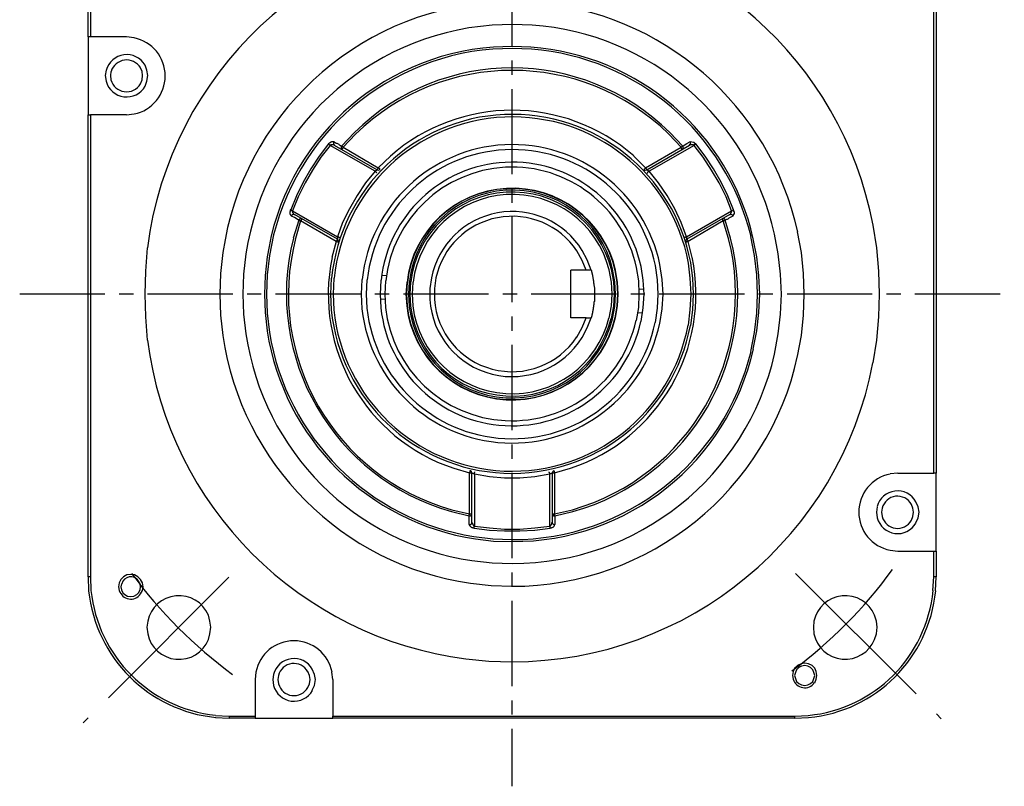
# Model space of a CAD drawing. Header units: millimetres. Extents: x 32176 to 33806, y 9889 to 10961.
# Tile 25 of 41: x 32443 to 32553, y 10283 to 10369. Entities that reach past the tile are written whole.
import ezdxf

# ---------------------------------------------------------------- set-up
doc = ezdxf.new("R2010")
doc.units = ezdxf.units.MM
doc.linetypes.add('CENTER2', pattern=[28.575, 19.05, -3.175, 3.175, -3.175])
doc.layers.add('Center', color=1, linetype='CENTER2')
doc.layers.add('Z_entity', color=7, linetype='Continuous')

msp = doc.modelspace()

# ---------------------------------------------------------------- linework, layer by layer
at = {"layer": 'Center', "ltscale": 0.5}
for p, q in [((32497.9, 10418.35), (32497.9, 10283.35)), ((32442.9, 10338.35), (32552.9, 10338.35))]:
    msp.add_line(p, q, dxfattribs=at)
at = {"layer": 'Center'}
for p, q in [((32529.56, 10307.12), (32545.86, 10290.89)), ((32466.27, 10306.7), (32450.01, 10290.43))]:
    msp.add_line(p, q, dxfattribs=at)
for centre, start, end in [((32497.8, 10338.25), 216.2973, 233.7411), ((32497.94, 10338.58), 306.4183, 323.8621)]:
    msp.add_arc(centre, 52.6, start, end, dxfattribs=at)
at = {"layer": 'Z_entity', "color": 7}
for p, q in [((32450.56, 10367.01), (32450.56, 10369.9)), ((32450.81, 10369.9), (32450.81, 10367.01)), ((32545.02, 10318.3), (32545.02, 10369.9)), ((32545.27, 10369.9), (32545.27, 10318.3)), ((32497.91, 10368.41), (32495.67, 10368.33)), ((32500.16, 10368.33), (32497.91, 10368.41)), ((32450.56, 10367.01), (32450.56, 10358.33)), ((32450.81, 10367.01), (32450.56, 10367.01)), ((32454.83, 10367.01), (32450.81, 10367.01)), ((32455.68, 10366.93), (32454.83, 10367.01)), ((32497.91, 10365.74), (32495.75, 10365.66)), ((32497.91, 10365.96), (32495.84, 10365.87)), ((32499.99, 10365.87), (32497.91, 10365.96)), ((32500.07, 10365.66), (32497.91, 10365.74)), ((32452.55, 10363.29), (32452.46, 10362.69)), ((32453.1, 10363.16), (32453.05, 10362.69)), ((32456.57, 10363.16), (32456.4, 10363.58)), ((32456.61, 10362.69), (32456.57, 10363.16)), ((32457.12, 10363.29), (32456.91, 10363.88)), ((32457.21, 10362.69), (32457.12, 10363.29)), ((32452.46, 10362.69), (32452.55, 10362.06)), ((32453.05, 10362.69), (32453.1, 10362.23)), ((32456.4, 10361.76), (32456.57, 10362.23)), ((32456.57, 10362.23), (32456.61, 10362.69)), ((32456.91, 10361.51), (32457.12, 10362.06)), ((32457.12, 10362.06), (32457.21, 10362.69)), ((32450.56, 10306.74), (32450.56, 10358.33)), ((32450.56, 10358.33), (32450.81, 10358.33)), ((32454.83, 10358.33), (32450.81, 10358.33)), ((32450.81, 10358.33), (32450.81, 10306.74)), ((32454.83, 10358.33), (32455.68, 10358.42)), ((32480.29, 10356.34), (32478.85, 10354.81)), ((32480.42, 10356.17), (32479.02, 10354.69)), ((32516.81, 10354.69), (32515.41, 10356.17)), ((32516.98, 10354.81), (32515.54, 10356.34)), ((32477.41, 10355.07), (32476.35, 10353.71)), ((32477.58, 10354.9), (32476.56, 10353.59)), ((32477.5, 10355.15), (32477.41, 10355.07)), ((32477.41, 10355.07), (32477.41, 10355.03)), ((32477.41, 10355.03), (32477.45, 10355.03)), ((32477.45, 10355.03), (32477.58, 10354.9)), ((32477.71, 10355.28), (32477.5, 10355.15)), ((32477.67, 10354.94), (32477.58, 10354.94)), ((32477.58, 10354.94), (32477.58, 10354.9)), ((32482.62, 10352.02), (32477.58, 10354.9)), ((32477.71, 10354.98), (32477.67, 10354.98)), ((32477.67, 10354.98), (32477.67, 10354.94)), ((32477.75, 10355.32), (32477.71, 10355.28)), ((32477.96, 10354.98), (32477.71, 10354.98)), ((32478.05, 10355.32), (32477.75, 10355.32)), ((32478.05, 10355.32), (32477.96, 10355.2)), ((32477.96, 10355.2), (32477.96, 10355.03)), ((32477.96, 10355.03), (32478.05, 10354.94)), ((32478, 10354.98), (32477.96, 10354.98)), ((32478, 10354.94), (32478, 10354.98)), ((32478.05, 10354.94), (32478, 10354.94)), ((32478.05, 10355.32), (32478.26, 10355.15)), ((32478.05, 10354.94), (32482.83, 10352.19)), ((32478.26, 10355.15), (32478.34, 10355.15)), ((32478.34, 10355.15), (32478.39, 10355.11)), ((32478.39, 10355.11), (32478.56, 10355.03)), ((32478.56, 10355.03), (32478.6, 10354.98)), ((32478.6, 10354.98), (32478.68, 10354.94)), ((32478.68, 10354.94), (32478.73, 10354.9)), ((32478.73, 10354.9), (32478.85, 10354.81)), ((32478.85, 10354.81), (32478.81, 10354.69)), ((32478.81, 10354.69), (32478.81, 10354.56)), ((32478.81, 10354.56), (32478.89, 10354.43)), ((32478.89, 10354.81), (32478.85, 10354.81)), ((32478.89, 10354.77), (32478.89, 10354.81)), ((32478.94, 10354.77), (32478.89, 10354.77)), ((32479.02, 10354.69), (32478.89, 10354.43)), ((32479.02, 10354.69), (32478.94, 10354.77)), ((32479.02, 10354.69), (32482.96, 10352.4)), ((32512.82, 10352.4), (32516.81, 10354.69)), ((32512.95, 10352.19), (32517.74, 10354.94)), ((32518.25, 10354.9), (32513.21, 10352.02)), ((32516.81, 10354.69), (32516.89, 10354.77)), ((32516.81, 10354.65), (32516.81, 10354.69)), ((32516.85, 10354.6), (32516.81, 10354.65)), ((32516.85, 10354.56), (32516.85, 10354.6)), ((32516.89, 10354.52), (32516.85, 10354.56)), ((32516.89, 10354.77), (32516.93, 10354.81)), ((32516.89, 10354.48), (32516.89, 10354.52)), ((32516.93, 10354.48), (32516.89, 10354.48)), ((32516.93, 10354.81), (32516.98, 10354.81)), ((32516.93, 10354.43), (32517.02, 10354.56)), ((32516.93, 10354.43), (32516.93, 10354.48)), ((32516.98, 10354.81), (32517.02, 10354.86)), ((32517.02, 10354.69), (32516.98, 10354.81)), ((32517.02, 10354.86), (32517.44, 10355.11)), ((32517.02, 10354.56), (32517.02, 10354.69)), ((32517.44, 10355.11), (32517.78, 10355.32)), ((32517.74, 10354.94), (32517.82, 10355.03)), ((32517.82, 10354.94), (32517.74, 10354.94)), ((32517.87, 10355.2), (32517.78, 10355.32)), ((32517.82, 10355.32), (32517.78, 10355.32)), ((32518.2, 10355.24), (32517.82, 10355.32)), ((32517.82, 10355.03), (32517.87, 10355.2)), ((32517.87, 10354.98), (32517.82, 10354.98)), ((32517.82, 10354.98), (32517.82, 10354.94)), ((32518.12, 10354.98), (32517.87, 10354.98)), ((32518.16, 10354.98), (32518.12, 10354.98)), ((32518.16, 10354.94), (32518.16, 10354.98)), ((32518.25, 10354.94), (32518.16, 10354.94)), ((32518.25, 10355.24), (32518.2, 10355.24)), ((32518.25, 10355.2), (32518.25, 10355.24)), ((32518.29, 10355.2), (32518.25, 10355.2)), ((32518.25, 10354.9), (32518.37, 10355.03)), ((32518.25, 10354.9), (32518.25, 10354.94)), ((32519.26, 10353.59), (32518.25, 10354.9)), ((32518.29, 10355.15), (32518.29, 10355.2)), ((32518.33, 10355.15), (32518.29, 10355.15)), ((32518.33, 10355.11), (32518.33, 10355.15)), ((32518.37, 10355.11), (32518.33, 10355.11)), ((32518.42, 10355.07), (32518.37, 10355.11)), ((32518.37, 10355.03), (32518.42, 10355.03)), ((32518.42, 10355.03), (32518.42, 10355.07)), ((32519.48, 10353.71), (32518.42, 10355.07)), ((32476.35, 10353.71), (32475.42, 10352.27)), ((32476.56, 10353.59), (32475.63, 10352.15)), ((32484.32, 10353.71), (32482.96, 10352.4)), ((32512.82, 10352.4), (32511.51, 10353.71)), ((32520.2, 10352.15), (32519.26, 10353.59)), ((32520.41, 10352.27), (32519.48, 10353.71)), ((32475.42, 10352.27), (32474.57, 10350.79)), ((32475.63, 10352.15), (32474.79, 10350.71)), ((32482.79, 10352.1), (32482.71, 10352.1)), ((32482.71, 10352.1), (32482.71, 10352.06)), ((32482.83, 10352.15), (32482.79, 10352.15)), ((32482.79, 10352.15), (32482.79, 10352.1)), ((32482.96, 10352.4), (32482.83, 10352.19)), ((32482.83, 10352.19), (32483, 10352.15)), ((32482.83, 10352.19), (32482.83, 10352.15)), ((32483, 10352.36), (32482.96, 10352.4)), ((32483.05, 10352.32), (32483, 10352.36)), ((32483, 10352.15), (32483.17, 10352.23)), ((32483.09, 10352.32), (32483.05, 10352.32)), ((32483.17, 10352.23), (32483.09, 10352.32)), ((32512.66, 10352.23), (32512.7, 10352.27)), ((32512.66, 10352.23), (32512.78, 10352.15)), ((32512.7, 10352.27), (32512.74, 10352.32)), ((32512.74, 10352.32), (32512.78, 10352.32)), ((32512.78, 10352.32), (32512.82, 10352.36)), ((32512.78, 10352.15), (32512.95, 10352.19)), ((32512.91, 10352.32), (32512.82, 10352.4)), ((32512.82, 10352.36), (32512.82, 10352.4)), ((32512.91, 10352.27), (32512.91, 10352.32)), ((32512.95, 10352.23), (32512.91, 10352.27)), ((32512.95, 10352.19), (32512.95, 10352.23)), ((32512.99, 10352.19), (32512.95, 10352.19)), ((32512.99, 10352.15), (32512.99, 10352.19)), ((32513.04, 10352.15), (32512.99, 10352.15)), ((32513.04, 10352.1), (32513.04, 10352.15)), ((32513.08, 10352.1), (32513.04, 10352.1)), ((32513.12, 10352.06), (32513.08, 10352.1)), ((32521.04, 10350.71), (32520.2, 10352.15)), ((32521.25, 10350.79), (32520.41, 10352.27)), ((32482.62, 10352.02), (32481.52, 10350.71)), ((32482.62, 10352.02), (32482.66, 10351.98)), ((32482.66, 10352.02), (32482.62, 10352.02)), ((32482.71, 10352.06), (32482.66, 10352.06)), ((32482.66, 10352.06), (32482.66, 10352.02)), ((32482.66, 10351.98), (32482.71, 10351.93)), ((32482.71, 10351.93), (32482.71, 10351.89)), ((32482.71, 10351.89), (32482.75, 10351.89)), ((32482.75, 10351.89), (32482.79, 10351.85)), ((32512.99, 10351.85), (32513.04, 10351.85)), ((32513.04, 10351.85), (32513.16, 10351.98)), ((32513.16, 10352.06), (32513.12, 10352.06)), ((32513.16, 10352.02), (32513.16, 10352.06)), ((32513.16, 10351.98), (32513.21, 10352.02)), ((32513.21, 10352.02), (32513.16, 10352.02)), ((32514.27, 10350.71), (32513.21, 10352.02)), ((32474.57, 10350.79), (32473.81, 10349.27)), ((32474.79, 10350.71), (32474.02, 10349.18)), ((32481.52, 10350.71), (32480.59, 10349.31)), ((32515.24, 10349.31), (32514.27, 10350.71)), ((32521.81, 10349.18), (32521.04, 10350.71)), ((32522.02, 10349.27), (32521.25, 10350.79)), ((32473.81, 10349.27), (32473.18, 10347.7)), ((32474.02, 10349.18), (32473.39, 10347.61)), ((32480.59, 10349.31), (32479.74, 10347.83)), ((32516.09, 10347.83), (32515.24, 10349.31)), ((32522.44, 10347.61), (32521.81, 10349.18)), ((32522.65, 10347.7), (32522.02, 10349.27)), ((32479.74, 10347.83), (32478.98, 10346.3)), ((32516.81, 10346.3), (32516.09, 10347.83)), ((32473.13, 10347.53), (32473.09, 10347.53)), ((32473.09, 10347.53), (32473.09, 10347.27)), ((32473.09, 10347.27), (32473.13, 10347.23)), ((32473.18, 10347.7), (32473.13, 10347.7)), ((32473.13, 10347.7), (32473.13, 10347.53)), ((32473.13, 10347.23), (32473.13, 10347.15)), ((32473.13, 10347.15), (32473.18, 10347.15)), ((32473.18, 10347.7), (32473.22, 10347.66)), ((32473.18, 10347.15), (32473.18, 10347.11)), ((32473.18, 10347.11), (32473.26, 10347.02)), ((32473.22, 10347.66), (32473.3, 10347.66)), ((32473.35, 10347.15), (32473.26, 10347.02)), ((32473.6, 10346.85), (32473.26, 10347.02)), ((32473.3, 10347.66), (32473.35, 10347.61)), ((32473.35, 10347.61), (32473.39, 10347.61)), ((32473.39, 10347.61), (32473.35, 10347.61)), ((32473.35, 10347.61), (32473.35, 10347.53)), ((32473.35, 10347.53), (32473.39, 10347.49)), ((32473.47, 10347.19), (32473.35, 10347.15)), ((32473.39, 10347.61), (32478.39, 10344.69)), ((32473.39, 10347.49), (32473.39, 10347.4)), ((32473.39, 10347.4), (32473.43, 10347.36)), ((32473.43, 10347.36), (32473.43, 10347.32)), ((32473.43, 10347.32), (32473.47, 10347.32)), ((32473.47, 10347.32), (32473.47, 10347.27)), ((32473.47, 10347.27), (32473.51, 10347.27)), ((32473.6, 10347.19), (32473.47, 10347.19)), ((32473.51, 10347.27), (32473.51, 10347.23)), ((32473.51, 10347.23), (32473.56, 10347.23)), ((32473.56, 10347.23), (32473.56, 10347.19)), ((32473.56, 10347.19), (32473.6, 10347.19)), ((32478.39, 10344.44), (32473.6, 10347.19)), ((32474.02, 10346.6), (32473.6, 10346.85)), ((32474.15, 10346.68), (32474.07, 10346.55)), ((32474.28, 10346.72), (32474.15, 10346.68)), ((32474.45, 10346.72), (32474.28, 10346.47)), ((32474.45, 10346.72), (32474.28, 10346.72)), ((32517.4, 10344.69), (32522.44, 10347.61)), ((32522.23, 10347.19), (32517.44, 10344.44)), ((32521.38, 10346.68), (32521.38, 10346.72)), ((32521.55, 10346.72), (32521.38, 10346.72)), ((32521.42, 10346.68), (32521.38, 10346.68)), ((32521.42, 10346.64), (32521.42, 10346.68)), ((32521.47, 10346.6), (32521.42, 10346.64)), ((32521.68, 10346.68), (32521.55, 10346.72)), ((32521.72, 10346.55), (32521.68, 10346.68)), ((32521.85, 10346.64), (32521.72, 10346.55)), ((32521.93, 10346.64), (32521.85, 10346.64)), ((32522.02, 10346.68), (32521.93, 10346.64)), ((32522.06, 10346.72), (32522.02, 10346.68)), ((32522.14, 10346.77), (32522.06, 10346.72)), ((32522.19, 10346.81), (32522.14, 10346.77)), ((32522.36, 10346.89), (32522.19, 10346.81)), ((32522.36, 10347.19), (32522.23, 10347.19)), ((32522.23, 10347.19), (32522.27, 10347.19)), ((32522.27, 10347.19), (32522.27, 10347.23)), ((32522.27, 10347.23), (32522.31, 10347.23)), ((32522.31, 10347.23), (32522.31, 10347.27)), ((32522.31, 10347.27), (32522.36, 10347.27)), ((32522.36, 10347.27), (32522.36, 10347.32)), ((32522.36, 10347.32), (32522.4, 10347.32)), ((32522.48, 10347.15), (32522.36, 10347.19)), ((32522.57, 10347.02), (32522.36, 10346.89)), ((32522.4, 10347.32), (32522.4, 10347.4)), ((32522.4, 10347.4), (32522.44, 10347.4)), ((32522.44, 10347.4), (32522.44, 10347.61)), ((32522.44, 10347.61), (32522.48, 10347.61)), ((32522.48, 10347.61), (32522.53, 10347.66)), ((32522.57, 10347.02), (32522.48, 10347.15)), ((32522.53, 10347.66), (32522.61, 10347.66)), ((32522.57, 10347.02), (32522.65, 10347.11)), ((32522.61, 10347.66), (32522.61, 10347.7)), ((32522.61, 10347.7), (32522.65, 10347.7)), ((32522.65, 10347.66), (32522.65, 10347.7)), ((32522.69, 10347.66), (32522.65, 10347.66)), ((32522.65, 10347.11), (32522.65, 10347.15)), ((32522.65, 10347.15), (32522.69, 10347.15)), ((32522.69, 10347.53), (32522.69, 10347.66)), ((32522.74, 10347.49), (32522.69, 10347.53)), ((32522.69, 10347.15), (32522.69, 10347.27)), ((32522.69, 10347.27), (32522.74, 10347.27)), ((32522.74, 10347.27), (32522.74, 10347.49)), ((32474.07, 10346.55), (32473.47, 10344.56)), ((32474.28, 10346.47), (32473.73, 10344.52)), ((32474.07, 10346.55), (32474.02, 10346.6)), ((32474.07, 10346.55), (32474.11, 10346.55)), ((32474.11, 10346.55), (32474.15, 10346.51)), ((32474.15, 10346.51), (32474.23, 10346.51)), ((32474.23, 10346.51), (32474.28, 10346.47)), ((32478.26, 10344.18), (32474.28, 10346.47)), ((32478.98, 10346.3), (32478.39, 10344.69)), ((32517.4, 10344.69), (32516.81, 10346.3)), ((32521.51, 10346.47), (32517.57, 10344.18)), ((32521.47, 10346.55), (32521.47, 10346.6)), ((32521.51, 10346.51), (32521.47, 10346.55)), ((32521.51, 10346.47), (32521.51, 10346.51)), ((32522.1, 10344.52), (32521.51, 10346.47)), ((32521.51, 10346.47), (32521.55, 10346.47)), ((32521.55, 10346.47), (32521.59, 10346.51)), ((32521.59, 10346.51), (32521.68, 10346.51)), ((32521.68, 10346.51), (32521.72, 10346.55)), ((32522.31, 10344.56), (32521.72, 10346.55)), ((32538.66, 10343.46), (32538.24, 10346)), ((32478.39, 10344.44), (32478.26, 10344.18)), ((32478.39, 10344.69), (32478.51, 10344.69)), ((32478.39, 10344.69), (32478.39, 10344.44)), ((32478.47, 10344.31), (32478.39, 10344.44)), ((32478.51, 10344.69), (32478.56, 10344.65)), ((32478.56, 10344.65), (32478.64, 10344.65)), ((32517.19, 10344.65), (32517.27, 10344.65)), ((32517.27, 10344.65), (32517.32, 10344.69)), ((32517.32, 10344.69), (32517.4, 10344.69)), ((32517.44, 10344.44), (32517.32, 10344.31)), ((32517.44, 10344.69), (32517.4, 10344.69)), ((32517.44, 10344.44), (32517.44, 10344.69)), ((32517.44, 10344.39), (32517.44, 10344.44)), ((32524.98, 10342.62), (32524.6, 10344.73)), ((32525.24, 10342.45), (32524.86, 10344.48)), ((32527.65, 10342.78), (32527.23, 10344.99)), ((32530.23, 10342.95), (32529.81, 10345.24)), ((32457.16, 10343.46), (32456.95, 10340.88)), ((32478.26, 10344.18), (32477.79, 10342.4)), ((32478.26, 10344.18), (32478.34, 10344.18)), ((32478.34, 10344.18), (32478.39, 10344.14)), ((32478.39, 10344.14), (32478.51, 10344.14)), ((32478.51, 10344.14), (32478.47, 10344.31)), ((32517.32, 10344.31), (32517.32, 10344.14)), ((32517.32, 10344.14), (32517.44, 10344.14)), ((32517.48, 10344.39), (32517.44, 10344.39)), ((32517.44, 10344.14), (32517.48, 10344.18)), ((32517.48, 10344.35), (32517.48, 10344.39)), ((32517.53, 10344.31), (32517.48, 10344.35)), ((32517.48, 10344.18), (32517.57, 10344.18)), ((32517.53, 10344.27), (32517.53, 10344.31)), ((32517.57, 10344.22), (32517.53, 10344.27)), ((32517.57, 10344.18), (32517.57, 10344.22)), ((32518.04, 10342.4), (32517.57, 10344.18)), ((32538.88, 10340.88), (32538.66, 10343.46)), ((32465.59, 10342.95), (32465.34, 10340.62)), ((32468.18, 10342.78), (32467.92, 10340.54)), ((32470.55, 10342.45), (32470.34, 10340.37)), ((32470.8, 10342.62), (32470.55, 10340.45)), ((32505.75, 10342.06), (32505.16, 10343.12)), ((32506.3, 10342.11), (32505.75, 10343.17)), ((32525.24, 10340.45), (32524.98, 10342.62)), ((32525.49, 10340.37), (32525.24, 10342.45)), ((32527.91, 10340.54), (32527.65, 10342.78)), ((32530.45, 10340.62), (32530.23, 10342.95)), ((32506.17, 10340.96), (32505.75, 10342.06)), ((32506.73, 10340.96), (32506.3, 10342.11)), ((32512.06, 10339.78), (32511.81, 10341.26)), ((32512.57, 10339.86), (32512.32, 10341.39)), ((32514.14, 10339.9), (32513.93, 10341.51)), ((32514.69, 10339.95), (32514.43, 10341.6)), ((32517.82, 10340.07), (32517.61, 10341.77)), ((32518.12, 10340.07), (32517.87, 10341.81)), ((32456.95, 10340.88), (32456.87, 10338.29)), ((32465.34, 10340.62), (32465.25, 10338.29)), ((32467.92, 10340.54), (32467.84, 10338.29)), ((32470.34, 10340.37), (32470.25, 10338.29)), ((32470.55, 10340.45), (32470.46, 10338.29)), ((32477.71, 10340.07), (32477.62, 10338.29)), ((32478, 10340.07), (32477.92, 10338.29)), ((32483.34, 10340.41), (32483.85, 10340.37)), ((32488.89, 10340.12), (32488.72, 10338.93)), ((32489.4, 10340.12), (32489.23, 10338.93)), ((32504.48, 10335.67), (32504.48, 10340.96)), ((32506.17, 10340.96), (32504.48, 10340.96)), ((32506.73, 10340.96), (32506.17, 10340.96)), ((32506.73, 10340.96), (32506.73, 10340.92)), ((32506.73, 10340.92), (32506.77, 10340.92)), ((32506.77, 10340.92), (32506.77, 10340.75)), ((32506.77, 10340.75), (32506.81, 10340.75)), ((32506.81, 10340.75), (32506.81, 10340.62)), ((32506.81, 10340.62), (32506.85, 10340.62)), ((32506.85, 10340.62), (32506.85, 10340.45)), ((32506.85, 10340.45), (32506.89, 10340.45)), ((32506.89, 10340.45), (32506.89, 10340.29)), ((32506.89, 10340.29), (32506.94, 10340.24)), ((32506.94, 10340.24), (32506.94, 10340.07)), ((32506.94, 10340.07), (32506.98, 10339.99)), ((32509.01, 10339.65), (32508.76, 10341.01)), ((32509.27, 10339.69), (32509.01, 10341.05)), ((32509.39, 10339.69), (32509.14, 10341.09)), ((32509.65, 10339.65), (32509.44, 10340.92)), ((32509.69, 10339.65), (32509.48, 10340.96)), ((32517.91, 10338.29), (32517.82, 10340.07)), ((32518.16, 10338.29), (32518.12, 10340.07)), ((32525.32, 10338.29), (32525.24, 10340.45)), ((32525.58, 10338.29), (32525.49, 10340.37)), ((32527.99, 10338.29), (32527.91, 10340.54)), ((32530.53, 10338.29), (32530.45, 10340.62)), ((32538.96, 10338.29), (32538.88, 10340.88)), ((32481.14, 10339.95), (32481.05, 10338.29)), ((32481.69, 10339.9), (32481.61, 10338.29)), ((32483.26, 10339.86), (32483.17, 10338.29)), ((32483.77, 10339.78), (32483.68, 10338.29)), ((32486.14, 10339.65), (32486.05, 10338.29)), ((32486.18, 10339.65), (32486.1, 10338.29)), ((32486.43, 10339.69), (32486.35, 10338.29)), ((32486.56, 10339.69), (32486.48, 10338.29)), ((32486.82, 10339.65), (32486.73, 10338.29)), ((32488.72, 10338.93), (32488.72, 10337.7)), ((32489.23, 10338.93), (32489.23, 10337.7)), ((32506.98, 10339.99), (32506.98, 10339.86)), ((32506.98, 10339.86), (32507.02, 10339.82)), ((32507.02, 10339.82), (32507.02, 10339.52)), ((32507.02, 10339.52), (32507.06, 10339.48)), ((32507.06, 10339.48), (32507.06, 10339.35)), ((32507.06, 10339.35), (32507.11, 10338.97)), ((32507.11, 10338.97), (32507.11, 10338.85)), ((32509.1, 10338.29), (32509.01, 10339.65)), ((32509.35, 10338.29), (32509.27, 10339.69)), ((32509.48, 10338.29), (32509.39, 10339.69)), ((32509.73, 10338.29), (32509.65, 10339.65)), ((32509.77, 10338.29), (32509.69, 10339.65)), ((32512.1, 10338.29), (32512.06, 10339.78)), ((32512.66, 10338.29), (32512.57, 10339.86)), ((32514.22, 10338.29), (32514.14, 10339.9)), ((32514.77, 10338.29), (32514.69, 10339.95)), ((32456.87, 10338.29), (32456.95, 10335.75)), ((32465.25, 10338.29), (32465.34, 10335.96)), ((32467.84, 10338.29), (32467.92, 10336.05)), ((32470.25, 10338.29), (32470.34, 10336.26)), ((32470.46, 10338.29), (32470.55, 10336.18)), ((32477.62, 10338.29), (32477.71, 10336.56)), ((32477.92, 10338.29), (32478, 10336.56)), ((32481.05, 10338.29), (32481.14, 10336.64)), ((32481.61, 10338.29), (32481.69, 10336.73)), ((32483.17, 10338.29), (32483.26, 10336.77)), ((32483.68, 10338.29), (32483.77, 10336.81)), ((32486.05, 10338.29), (32486.14, 10336.98)), ((32486.1, 10338.29), (32486.18, 10336.98)), ((32486.35, 10338.29), (32486.43, 10336.9)), ((32486.48, 10338.29), (32486.56, 10336.94)), ((32486.73, 10338.29), (32486.82, 10336.98)), ((32507.11, 10338.85), (32507.11, 10338.42)), ((32507.11, 10338.42), (32507.11, 10338.04)), ((32507.11, 10338.04), (32507.11, 10337.57)), ((32509.01, 10336.98), (32509.1, 10338.29)), ((32509.27, 10336.94), (32509.35, 10338.29)), ((32509.39, 10336.9), (32509.48, 10338.29)), ((32509.65, 10336.98), (32509.73, 10338.29)), ((32509.69, 10336.98), (32509.77, 10338.29)), ((32512.06, 10336.81), (32512.1, 10338.29)), ((32512.1, 10338.89), (32512.66, 10338.85)), ((32512.57, 10336.77), (32512.66, 10338.29)), ((32514.14, 10336.73), (32514.22, 10338.29)), ((32514.69, 10336.64), (32514.77, 10338.29)), ((32517.82, 10336.56), (32517.91, 10338.29)), ((32518.12, 10336.56), (32518.16, 10338.29)), ((32525.24, 10336.18), (32525.32, 10338.29)), ((32525.49, 10336.26), (32525.58, 10338.29)), ((32527.91, 10336.05), (32527.99, 10338.29)), ((32530.45, 10335.96), (32530.53, 10338.29)), ((32538.88, 10335.75), (32538.96, 10338.29)), ((32483.17, 10337.79), (32483.72, 10337.74)), ((32507.02, 10336.85), (32506.98, 10336.81)), ((32506.98, 10336.81), (32506.98, 10336.6)), ((32507.06, 10337.11), (32507.02, 10337.07)), ((32507.02, 10337.07), (32507.02, 10336.85)), ((32507.11, 10337.49), (32507.06, 10337.45)), ((32507.06, 10337.45), (32507.06, 10337.11)), ((32507.11, 10337.57), (32507.11, 10337.49)), ((32508.76, 10335.63), (32509.01, 10336.98)), ((32509.01, 10335.58), (32509.27, 10336.94)), ((32509.14, 10335.54), (32509.39, 10336.9)), ((32509.44, 10335.67), (32509.65, 10336.98)), ((32509.48, 10335.67), (32509.69, 10336.98)), ((32511.81, 10335.37), (32512.06, 10336.81)), ((32512.32, 10335.24), (32512.57, 10336.77)), ((32513.93, 10335.12), (32514.14, 10336.73)), ((32456.95, 10335.75), (32457.16, 10333.17)), ((32465.34, 10335.96), (32465.59, 10333.68)), ((32467.92, 10336.05), (32468.18, 10333.85)), ((32470.34, 10336.26), (32470.55, 10334.19)), ((32470.55, 10336.18), (32470.8, 10334.02)), ((32506.17, 10335.67), (32504.48, 10335.67)), ((32505.75, 10334.57), (32506.17, 10335.67)), ((32506.17, 10335.67), (32506.73, 10335.67)), ((32506.3, 10334.52), (32506.73, 10335.67)), ((32506.77, 10335.71), (32506.73, 10335.71)), ((32506.73, 10335.71), (32506.73, 10335.67)), ((32506.81, 10335.84), (32506.77, 10335.84)), ((32506.77, 10335.84), (32506.77, 10335.71)), ((32506.85, 10336.01), (32506.81, 10336.01)), ((32506.81, 10336.01), (32506.81, 10335.84)), ((32506.89, 10336.18), (32506.85, 10336.13)), ((32506.85, 10336.13), (32506.85, 10336.01)), ((32506.94, 10336.39), (32506.89, 10336.35)), ((32506.89, 10336.35), (32506.89, 10336.18)), ((32506.98, 10336.6), (32506.94, 10336.56)), ((32506.94, 10336.56), (32506.94, 10336.39)), ((32511.98, 10336.26), (32512.49, 10336.22)), ((32514.43, 10335.03), (32514.69, 10336.64)), ((32517.61, 10334.82), (32517.82, 10336.56)), ((32517.87, 10334.78), (32518.12, 10336.56)), ((32524.98, 10334.02), (32525.24, 10336.18)), ((32525.24, 10334.19), (32525.49, 10336.26)), ((32527.65, 10333.85), (32527.91, 10336.05)), ((32530.23, 10333.68), (32530.45, 10335.96)), ((32538.66, 10333.17), (32538.88, 10335.75)), ((32505.16, 10333.51), (32505.75, 10334.57)), ((32505.75, 10333.47), (32506.3, 10334.52)), ((32524.6, 10331.9), (32524.98, 10334.02)), ((32524.86, 10332.15), (32525.24, 10334.19)), ((32527.23, 10331.6), (32527.65, 10333.85)), ((32529.81, 10331.39), (32530.23, 10333.68)), ((32538.24, 10330.63), (32538.66, 10333.17)), ((32491.39, 10318.85), (32493.17, 10318.34)), ((32493.17, 10318.39), (32493.21, 10318.43)), ((32493.17, 10318.34), (32493.17, 10318.39)), ((32493.17, 10313.77), (32493.17, 10318.34)), ((32493.17, 10318.34), (32493.42, 10318.34)), ((32493.21, 10318.43), (32493.21, 10318.6)), ((32493.21, 10318.6), (32493.25, 10318.6)), ((32493.38, 10318.51), (32493.25, 10318.6)), ((32493.42, 10318.34), (32493.38, 10318.51)), ((32493.42, 10312.79), (32493.42, 10318.34)), ((32493.42, 10318.34), (32493.47, 10318.34)), ((32493.47, 10318.34), (32493.47, 10318.3)), ((32493.47, 10318.3), (32493.55, 10318.3)), ((32493.55, 10318.3), (32493.55, 10318.26)), ((32493.55, 10318.26), (32493.64, 10318.26)), ((32493.64, 10318.26), (32493.68, 10318.22)), ((32493.68, 10318.22), (32493.72, 10318.22)), ((32493.72, 10318.39), (32493.76, 10318.43)), ((32493.72, 10318.22), (32493.72, 10318.39)), ((32493.72, 10318.22), (32493.72, 10312.41)), ((32493.72, 10318.22), (32495.37, 10317.92)), ((32493.76, 10318.43), (32493.76, 10318.47)), ((32500.46, 10317.92), (32502.11, 10318.22)), ((32502.07, 10318.39), (32502.07, 10318.47)), ((32502.11, 10318.34), (32502.07, 10318.39)), ((32502.11, 10318.22), (32502.11, 10318.34)), ((32502.11, 10312.41), (32502.11, 10318.22)), ((32502.11, 10318.22), (32502.15, 10318.22)), ((32502.15, 10318.22), (32502.19, 10318.26)), ((32502.19, 10318.26), (32502.28, 10318.26)), ((32502.28, 10318.26), (32502.28, 10318.3)), ((32502.28, 10318.3), (32502.36, 10318.3)), ((32502.36, 10318.3), (32502.36, 10318.34)), ((32502.36, 10318.34), (32502.4, 10318.34)), ((32502.45, 10318.51), (32502.4, 10318.34)), ((32502.4, 10318.34), (32502.66, 10318.34)), ((32502.4, 10318.34), (32502.4, 10312.79)), ((32502.57, 10318.6), (32502.45, 10318.51)), ((32502.57, 10318.6), (32502.57, 10318.55)), ((32502.57, 10318.55), (32502.62, 10318.55)), ((32502.62, 10318.55), (32502.62, 10318.39)), ((32502.62, 10318.39), (32502.66, 10318.34)), ((32502.66, 10318.34), (32504.44, 10318.85)), ((32502.66, 10318.34), (32502.66, 10313.77)), ((32540.99, 10318.3), (32540.15, 10318.22)), ((32540.99, 10318.3), (32545.02, 10318.3)), ((32545.27, 10318.3), (32545.02, 10318.3)), ((32545.27, 10309.62), (32545.27, 10318.3)), ((32495.37, 10317.92), (32497.07, 10317.79)), ((32497.07, 10317.79), (32498.76, 10317.79)), ((32498.76, 10317.79), (32500.46, 10317.92)), ((32542.69, 10314.4), (32542.52, 10314.83)), ((32543.28, 10314.57), (32543.03, 10315.12)), ((32491.14, 10314.02), (32493.13, 10313.56)), ((32491.18, 10314.23), (32493.17, 10313.77)), ((32493.13, 10313.56), (32493.13, 10313.64)), ((32493.13, 10313.64), (32493.17, 10313.64)), ((32493.17, 10313.64), (32493.17, 10313.77)), ((32493.17, 10313.77), (32493.42, 10313.77)), ((32493.25, 10313.56), (32493.38, 10313.64)), ((32493.38, 10313.64), (32493.42, 10313.77)), ((32502.4, 10313.77), (32502.66, 10313.77)), ((32502.4, 10313.77), (32502.45, 10313.64)), ((32502.45, 10313.64), (32502.53, 10313.56)), ((32502.66, 10313.77), (32504.65, 10314.23)), ((32502.66, 10313.77), (32502.66, 10313.64)), ((32502.66, 10313.64), (32502.7, 10313.6)), ((32502.7, 10313.56), (32504.69, 10314.02)), ((32538.71, 10314.57), (32538.62, 10313.94)), ((32538.62, 10313.94), (32538.71, 10313.34)), ((32539.26, 10314.4), (32539.17, 10313.94)), ((32539.17, 10313.94), (32539.26, 10313.47)), ((32542.77, 10313.94), (32542.69, 10314.4)), ((32542.69, 10313.47), (32542.77, 10313.94)), ((32543.37, 10313.94), (32543.28, 10314.57)), ((32543.28, 10313.34), (32543.37, 10313.94)), ((32493.13, 10313.56), (32493.25, 10313.56)), ((32493.13, 10313.43), (32493.13, 10313.56)), ((32493.13, 10312.88), (32493.13, 10313.43)), ((32493.13, 10312.58), (32493.13, 10312.88)), ((32493.13, 10312.58), (32493.25, 10312.58)), ((32493.13, 10312.58), (32493.13, 10312.5)), ((32493.25, 10312.58), (32493.38, 10312.67)), ((32493.38, 10312.67), (32493.42, 10312.79)), ((32493.42, 10312.79), (32493.42, 10312.75)), ((32493.42, 10312.75), (32493.47, 10312.71)), ((32493.47, 10312.71), (32493.47, 10312.62)), ((32493.47, 10312.62), (32493.51, 10312.62)), ((32493.51, 10312.62), (32493.51, 10312.54)), ((32493.51, 10312.54), (32493.55, 10312.54)), ((32493.55, 10312.54), (32493.55, 10312.5)), ((32502.28, 10312.54), (32502.32, 10312.58)), ((32502.28, 10312.5), (32502.28, 10312.54)), ((32502.32, 10312.58), (32502.32, 10312.62)), ((32502.32, 10312.62), (32502.36, 10312.62)), ((32502.36, 10312.62), (32502.36, 10312.79)), ((32502.36, 10312.79), (32502.4, 10312.79)), ((32502.4, 10312.79), (32502.45, 10312.67)), ((32502.45, 10312.67), (32502.53, 10312.58)), ((32502.53, 10313.56), (32502.7, 10313.56)), ((32502.53, 10312.58), (32502.7, 10312.58)), ((32502.66, 10312.45), (32502.66, 10312.54)), ((32502.66, 10312.54), (32502.7, 10312.54)), ((32502.7, 10313.6), (32502.7, 10313.56)), ((32502.7, 10313.56), (32502.7, 10313.47)), ((32502.7, 10313.47), (32502.7, 10312.67)), ((32502.7, 10312.67), (32502.7, 10312.58)), ((32502.7, 10312.54), (32502.7, 10312.58)), ((32542.52, 10313.05), (32542.69, 10313.47)), ((32543.03, 10312.75), (32543.28, 10313.34)), ((32493.13, 10312.5), (32493.17, 10312.5)), ((32493.17, 10312.5), (32493.17, 10312.45)), ((32493.17, 10312.45), (32493.3, 10312.33)), ((32493.3, 10312.33), (32493.34, 10312.33)), ((32493.34, 10312.33), (32493.34, 10312.29)), ((32493.34, 10312.29), (32493.38, 10312.29)), ((32493.38, 10312.29), (32493.42, 10312.24)), ((32493.42, 10312.24), (32493.51, 10312.24)), ((32493.51, 10312.24), (32493.51, 10312.2)), ((32493.51, 10312.2), (32493.64, 10312.2)), ((32493.55, 10312.5), (32493.59, 10312.5)), ((32493.59, 10312.5), (32493.59, 10312.45)), ((32493.59, 10312.45), (32493.64, 10312.45)), ((32493.64, 10312.45), (32493.64, 10312.41)), ((32493.64, 10312.41), (32493.72, 10312.41)), ((32493.64, 10312.2), (32493.68, 10312.16)), ((32493.68, 10312.37), (32493.72, 10312.41)), ((32493.68, 10312.16), (32493.68, 10312.37)), ((32493.68, 10312.16), (32495.37, 10311.95)), ((32493.72, 10312.41), (32495.37, 10312.2)), ((32495.37, 10312.2), (32497.07, 10312.07)), ((32495.37, 10311.95), (32497.07, 10311.86)), ((32497.07, 10312.07), (32498.76, 10312.07)), ((32497.07, 10311.86), (32498.76, 10311.86)), ((32498.76, 10312.07), (32500.46, 10312.2)), ((32498.76, 10311.86), (32500.46, 10311.95)), ((32500.46, 10312.2), (32502.11, 10312.41)), ((32500.46, 10311.95), (32502.15, 10312.16)), ((32502.11, 10312.37), (32502.11, 10312.41)), ((32502.11, 10312.41), (32502.19, 10312.41)), ((32502.15, 10312.33), (32502.11, 10312.37)), ((32502.15, 10312.16), (32502.15, 10312.33)), ((32502.15, 10312.16), (32502.15, 10312.2)), ((32502.15, 10312.2), (32502.32, 10312.2)), ((32502.19, 10312.41), (32502.19, 10312.45)), ((32502.19, 10312.45), (32502.23, 10312.45)), ((32502.23, 10312.45), (32502.23, 10312.5)), ((32502.23, 10312.5), (32502.28, 10312.5)), ((32502.32, 10312.2), (32502.32, 10312.24)), ((32502.32, 10312.24), (32502.4, 10312.24)), ((32502.4, 10312.24), (32502.45, 10312.29)), ((32502.45, 10312.29), (32502.49, 10312.29)), ((32502.49, 10312.29), (32502.49, 10312.33)), ((32502.49, 10312.33), (32502.53, 10312.33)), ((32502.53, 10312.33), (32502.62, 10312.41)), ((32502.62, 10312.41), (32502.66, 10312.45)), ((32493.64, 10311.23), (32495.75, 10310.97)), ((32493.81, 10310.97), (32495.84, 10310.72)), ((32495.75, 10310.97), (32497.91, 10310.89)), ((32495.84, 10310.72), (32497.91, 10310.68)), ((32540.15, 10309.7), (32540.99, 10309.62)), ((32540.99, 10309.62), (32545.02, 10309.62)), ((32545.02, 10309.62), (32545.27, 10309.62)), ((32545.02, 10306.74), (32545.02, 10309.62)), ((32545.27, 10309.62), (32545.27, 10306.74)), ((32493.42, 10308.56), (32495.67, 10308.3)), ((32495.67, 10308.3), (32497.91, 10308.22)), ((32450.81, 10306.74), (32450.56, 10306.74)), ((32450.56, 10306.74), (32450.6, 10305.17)), ((32450.81, 10306.74), (32450.85, 10305.21)), ((32454.03, 10306.06), (32453.94, 10305.63)), ((32454.2, 10306.44), (32454.03, 10306.06)), ((32454.5, 10306.74), (32454.2, 10306.44)), ((32454.28, 10305.97), (32454.2, 10305.63)), ((32454.88, 10306.95), (32454.5, 10306.74)), ((32455.3, 10306.99), (32454.88, 10306.95)), ((32455.72, 10306.95), (32455.3, 10306.99)), ((32456.1, 10306.74), (32455.72, 10306.95)), ((32456.4, 10306.44), (32456.1, 10306.74)), ((32456.36, 10305.97), (32456.19, 10306.27)), ((32456.4, 10305.63), (32456.36, 10305.97)), ((32456.61, 10306.06), (32456.4, 10306.44)), ((32456.7, 10305.63), (32456.61, 10306.06)), ((32493.25, 10306.02), (32495.58, 10305.76)), ((32544.93, 10305.21), (32545.02, 10306.74)), ((32545.27, 10306.74), (32545.02, 10306.74)), ((32545.23, 10305.17), (32545.27, 10306.74)), ((32453.94, 10305.63), (32454.03, 10305.21)), ((32454.2, 10305.63), (32454.28, 10305.3)), ((32454.28, 10305.3), (32454.41, 10304.96)), ((32454.41, 10304.96), (32454.66, 10304.75)), ((32455.98, 10304.75), (32456.19, 10304.96)), ((32456.19, 10304.96), (32456.36, 10305.3)), ((32456.36, 10305.3), (32456.4, 10305.63)), ((32456.4, 10304.83), (32456.61, 10305.21)), ((32456.61, 10305.21), (32456.7, 10305.63)), ((32495.58, 10305.76), (32497.91, 10305.68)), ((32454.66, 10304.75), (32454.96, 10304.58)), ((32454.96, 10304.58), (32455.3, 10304.53)), ((32455.3, 10304.53), (32455.64, 10304.58)), ((32455.64, 10304.58), (32455.98, 10304.75)), ((32457.21, 10301.78), (32457.12, 10301.1)), ((32464.15, 10301.78), (32463.98, 10302.46)), ((32464.24, 10301.1), (32464.15, 10301.78)), ((32531.63, 10301.78), (32531.59, 10301.1)), ((32538.62, 10301.78), (32538.41, 10302.46)), ((32538.71, 10301.1), (32538.62, 10301.78)), ((32457.12, 10301.1), (32457.21, 10300.38)), ((32464.15, 10300.38), (32464.24, 10301.1)), ((32531.59, 10301.1), (32531.63, 10300.38)), ((32538.62, 10300.38), (32538.71, 10301.1)), ((32463.98, 10299.75), (32464.15, 10300.38)), ((32538.41, 10299.75), (32538.62, 10300.38)), ((32492.75, 10297.59), (32495.33, 10297.33)), ((32495.33, 10297.33), (32497.91, 10297.25)), ((32469.28, 10296.1), (32469.19, 10295.26)), ((32475.29, 10295.72), (32475.08, 10296.15)), ((32475.84, 10295.85), (32475.59, 10296.44)), ((32477.88, 10295.26), (32477.79, 10296.1)), ((32529.3, 10296.15), (32529.22, 10295.72)), ((32529.47, 10296.53), (32529.3, 10296.15)), ((32529.81, 10296.82), (32529.47, 10296.53)), ((32529.56, 10296.06), (32529.47, 10295.72)), ((32529.68, 10296.36), (32529.56, 10296.06)), ((32529.94, 10296.61), (32529.68, 10296.36)), ((32530.19, 10297.04), (32529.81, 10296.82)), ((32530.23, 10296.78), (32529.94, 10296.61)), ((32530.62, 10297.08), (32530.19, 10297.04)), ((32530.62, 10296.82), (32530.23, 10296.78)), ((32531.04, 10297.04), (32530.62, 10297.08)), ((32530.95, 10296.78), (32530.62, 10296.82)), ((32531.25, 10296.61), (32530.95, 10296.78)), ((32531.42, 10296.82), (32531.04, 10297.04)), ((32531.51, 10296.36), (32531.25, 10296.61)), ((32531.72, 10296.53), (32531.42, 10296.82)), ((32531.63, 10296.06), (32531.51, 10296.36)), ((32531.72, 10295.72), (32531.63, 10296.06)), ((32531.89, 10296.15), (32531.72, 10296.53)), ((32531.97, 10295.72), (32531.89, 10296.15)), ((32469.19, 10295.26), (32469.19, 10291.19)), ((32471.27, 10295.85), (32471.19, 10295.26)), ((32471.19, 10295.26), (32471.27, 10294.62)), ((32471.82, 10295.72), (32471.74, 10295.26)), ((32471.74, 10295.26), (32471.82, 10294.79)), ((32475.34, 10295.26), (32475.29, 10295.72)), ((32475.29, 10294.79), (32475.34, 10295.26)), ((32475.93, 10295.26), (32475.84, 10295.85)), ((32475.84, 10294.62), (32475.93, 10295.26)), ((32477.88, 10295.26), (32477.88, 10291.19)), ((32529.22, 10295.72), (32529.3, 10295.3)), ((32529.47, 10295.72), (32529.56, 10295.38)), ((32529.56, 10295.38), (32529.68, 10295.04)), ((32529.68, 10295.04), (32529.94, 10294.83)), ((32531.25, 10294.83), (32531.51, 10295.04)), ((32531.51, 10295.04), (32531.63, 10295.38)), ((32531.63, 10295.38), (32531.72, 10295.72)), ((32531.72, 10294.92), (32531.89, 10295.3)), ((32531.89, 10295.3), (32531.97, 10295.72)), ((32475.08, 10294.37), (32475.29, 10294.79)), ((32475.59, 10294.07), (32475.84, 10294.62)), ((32529.94, 10294.83), (32530.23, 10294.66)), ((32530.23, 10294.66), (32530.62, 10294.62)), ((32530.62, 10294.62), (32530.95, 10294.66)), ((32530.95, 10294.66), (32531.25, 10294.83)), ((32464.79, 10291.27), (32466.31, 10291.19)), ((32464.79, 10291.02), (32466.31, 10290.94)), ((32466.31, 10291.19), (32466.31, 10290.94)), ((32466.31, 10291.19), (32469.19, 10291.19)), ((32469.19, 10290.94), (32466.31, 10290.94)), ((32469.19, 10291.19), (32469.19, 10290.94)), ((32469.19, 10290.94), (32477.88, 10290.94)), ((32477.88, 10290.94), (32477.88, 10291.19)), ((32477.88, 10291.19), (32529.51, 10291.19)), ((32529.51, 10290.94), (32477.88, 10290.94)), ((32529.51, 10291.19), (32531, 10291.27)), ((32529.51, 10290.94), (32529.51, 10291.19)), ((32529.51, 10290.94), (32531.04, 10291.02))]:
    msp.add_line(p, q, dxfattribs=at)
for centre, radius, start, end in [((32497.95, 10338.27), 41.11, 93.654, 172.7451), ((32497.87, 10338.27), 41.11, 10.8415, 86.3297), ((32497.97, 10338.24), 32.71, 94.1826, 171.7236), ((32497.87, 10338.26), 32.7, 12.3356, 85.8354), ((32497.95, 10338.3), 30.11, 94.3452, 171.4429), ((32498.04, 10338.51), 29.9, 12.5166, 85.9262), ((32454.83, 10362.66), 4.33, 281.3104, 78.7363), ((32497.8, 10338.39), 27.55, 94.0759, 171.5332), ((32497.96, 10338.24), 27.51, 94.6095, 170.8476), ((32498, 10338.41), 27.53, 12.7245, 85.8525), ((32497.84, 10338.2), 27.55, 13.7201, 85.3394), ((32454.86, 10362.66), 2.38, 30.744, 164.8612), ((32454.85, 10362.62), 1.82, 31.9983, 162.8318), ((32497.91, 10338.39), 25.16, 45.5298, 134.4638), ((32497.92, 10338.2), 25.08, 45.774, 134.2376), ((32454.85, 10362.71), 2.39, 195.7498, 329.8573), ((32454.84, 10362.7), 1.81, 195.2573, 328.8034), ((32497.92, 10338.18), 20.65, 48.8146, 131.1958), ((32497.93, 10338.09), 20.28, 10.5813, 174.3867), ((32497.95, 10338.07), 20.01, 10.6378, 174.2768), ((32497.93, 10338.13), 16.86, 11.8684, 173.8283), ((32497.95, 10338.11), 16.33, 12.0288, 173.7046), ((32497.92, 10338.31), 14.72, 12.0612, 173.9643), ((32497.92, 10338.28), 14.2, 12.1133, 173.9633), ((32497.94, 10338.27), 11.85, 13.1492, 173.3113), ((32497.93, 10338.29), 11.8, 12.8725, 173.4067), ((32497.92, 10338.37), 11.55, 13.6368, 173.4217), ((32497.93, 10338.27), 11.43, 14.0484, 172.8854), ((32497.93, 10338.26), 11.17, 14.2073, 172.8873), ((32497.93, 10338.31), 9.21, 31.8359, 168.6905), ((32497.92, 10338.28), 8.71, 33.7772, 167.8506), ((32497.95, 10338.34), 25.25, 165.7347, 254.3548), ((32497.87, 10338.26), 24.94, 165.4582, 254.4475), ((32497.76, 10338.37), 25.1, 285.93, 14.1812), ((32497.89, 10338.3), 25.22, 285.656, 14.3738), ((32497.89, 10338.31), 20.51, 168.4777, 251.5175), ((32497.94, 10338.31), 20.51, 288.4778, 11.5242), ((32497.92, 10338.47), 16.32, 186.118, 348.1802), ((32497.89, 10338.32), 14.72, 186.0455, 347.9677), ((32497.88, 10338.36), 14.2, 186.2705, 347.8734), ((32497.91, 10338.34), 11.85, 186.5869, 346.9938), ((32497.91, 10338.31), 11.8, 186.4667, 347.0912), ((32497.9, 10338.25), 11.55, 186.7329, 346.4461), ((32497.9, 10338.33), 11.42, 187.0034, 346.1097), ((32497.9, 10338.35), 11.17, 187.0426, 345.9124), ((32497.9, 10338.29), 9.2, 183.6843, 328.398), ((32497.91, 10338.34), 8.7, 184.2111, 326.3077), ((32497.9, 10338.58), 20.29, 185.7246, 349.2175), ((32497.91, 10338.54), 20.01, 185.6752, 349.3189), ((32497.9, 10338.54), 16.87, 186.4434, 348.0374), ((32497.99, 10338.42), 32.75, 188.3297, 261.6806), ((32497.81, 10338.18), 29.95, 188.3164, 261.5793), ((32498.01, 10338.44), 27.79, 188.8161, 261.2993), ((32497.99, 10338.43), 27.54, 189.2126, 260.9001), ((32498, 10338.42), 41.17, 187.3327, 262.6724), ((32498.04, 10338.17), 27.49, 269.743, 347.3611), ((32497.91, 10338.35), 27.46, 270.0173, 346.4149), ((32497.92, 10338.28), 30.06, 269.9832, 347.1646), ((32497.88, 10338.36), 32.68, 270.0586, 347.6893), ((32497.87, 10338.34), 41.09, 270.0556, 349.1808), ((32540.97, 10313.96), 4.33, 100.989, 259.0235), ((32540.97, 10313.97), 2.36, 29.2383, 165.1015), ((32540.97, 10313.97), 1.77, 28.8946, 165.8196), ((32540.99, 10313.91), 2.35, 193.9926, 330.2999), ((32540.97, 10313.93), 1.78, 194.9395, 330.2718), ((32455.31, 10305.69), 1.05, 33.6361, 164.388), ((32466.38, 10306.82), 15.86, 185.9585, 264.2637), ((32466.42, 10306.85), 15.65, 186.0231, 264.0315), ((32455.31, 10305.58), 1.33, 195.9597, 325.5948), ((32529.54, 10306.67), 15.47, 275.4038, 354.5745), ((32529.54, 10306.72), 15.77, 275.465, 354.3428), ((32460.7, 10301.08), 3.56, 22.841, 168.598), ((32535.13, 10301.08), 3.56, 22.7206, 168.7159), ((32460.69, 10301.08), 3.56, 191.2988, 337.9589), ((32473.54, 10295.26), 4.34, 11.2536, 168.7525), ((32535.12, 10301.1), 3.56, 191.6139, 337.6968), ((32473.55, 10295.26), 2.36, 30.0674, 165.5497), ((32473.53, 10295.28), 1.78, 29.0258, 165.5992), ((32530.6, 10295.7), 1.35, 197.1107, 325.1951), ((32473.55, 10295.21), 2.36, 194.4236, 330.8273), ((32473.54, 10295.24), 1.77, 194.5785, 330.6542)]:
    msp.add_arc(centre, radius, start, end, dxfattribs=at)

doc.saveas('drawing.dxf')
